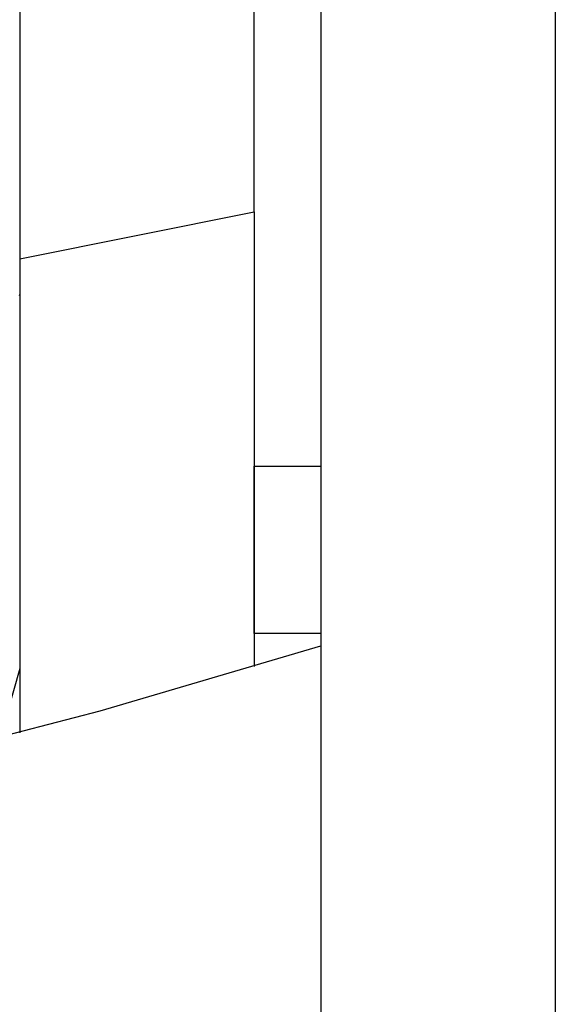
# Model space of a CAD drawing. Header units: millimetres. Extents: x 5000 to 6727, y 0 to 1679.
# Tile 78 of 106: x 5618 to 5698, y 1270 to 1417. Entities that reach past the tile are written whole.
import ezdxf

# ---------------------------------------------------------------- set-up
doc = ezdxf.new("R2010")
doc.units = ezdxf.units.MM
doc.layers.add('Make2D$Sichtbar$Kurven', color=18, linetype='Continuous', true_color=0x000000)

msp = doc.modelspace()

# ---------------------------------------------------------------- linework, layer by layer
at = {"layer": 'Make2D$Sichtbar$Kurven', "color": 18, "lineweight": -3, "true_color": 0x000000}
for p, q in [((5617.5, 1668.77), (5617.5, 1381.79)), ((5662.5, 1583.43), (5662.5, 1059.52)), ((5697.5, 1583.43), (5697.5, 1059.52)), ((5652.5, 1388.79), (5652.5, 1486.81)), ((5617.5, 1381.79), (5652.5, 1388.79)), ((5652.5, 1388.79), (5652.5, 1320.91)), ((5617.5, 1381.79), (5617.5, 1370.26)), ((5617.36, 1376.38), (5617.5, 1376.35)), ((5617.5, 1370.26), (5617.5, 1311)), ((5652.5, 1325.8), (5652.5, 1350.8)), ((5652.5, 1350.8), (5662.5, 1350.8)), ((5662.5, 1329.25), (5662.5, 1329.25)), ((5662.5, 1329.25), (5662.5, 1325.8)), ((5662.5, 1329.23), (5662.5, 1329.23)), ((5662.5, 1325.8), (5652.5, 1325.8)), ((5629.5, 1314.26), (5662.5, 1324)), ((5617.5, 1320.61), (5614.52, 1310.22)), ((5596.18, 1305.63), (5629.5, 1314.26))]:
    msp.add_line(p, q, dxfattribs=at)

doc.saveas('drawing.dxf')
